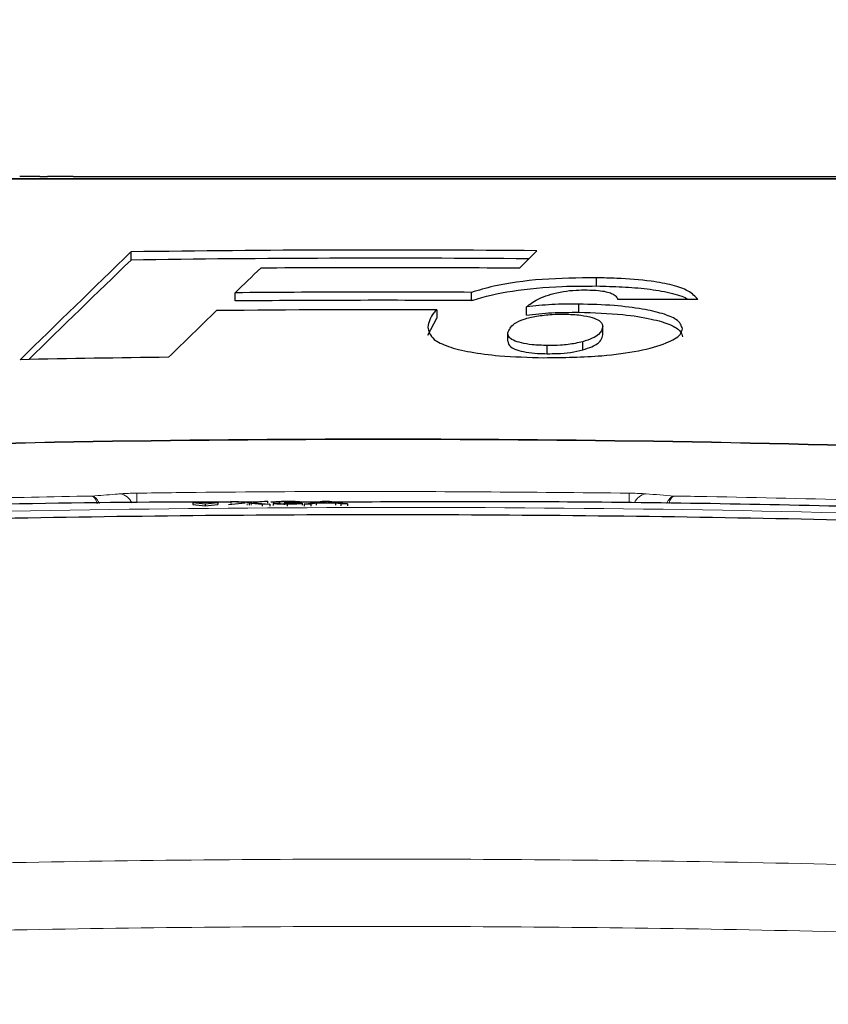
# Paper-space layout 'Blatt3' of a CAD drawing. Header units: millimetres. Extents: x 5 to 418, y 2 to 292.
# Tile 28 of 43: x 201 to 229, y 226 to 259. Entities that reach past the tile are written whole.
import ezdxf

# ---------------------------------------------------------------- set-up
doc = ezdxf.new("R2010")
doc.units = ezdxf.units.MM
doc.layers.add('SLD-0', color=7, linetype='Continuous')
doc.styles.add('SLDTEXTSTYLE1', font='TXT', dxfattribs={"width": 0.605})
doc.dimstyles.new('SLDDIMSTYLE6', dxfattribs={"dimtxt": 3.5, "dimasz": 3.302, "dimexe": 0, "dimexo": 0.0625, "dimgap": 0.875, "dimtad": 1, "dimlfac": 1.5, "dimrnd": 1e-09, "dimzin": 12, "dimdsep": 46, "dimtxsty": 'SLDTEXTSTYLE1', "dimsah": 1, "dimcen": 0.09, "dimadec": 0, "dimazin": 3, "dimtfac": 1, "dimtofl": 0, "dimtmove": 0, "dimatfit": 3, "dimfxl": 1, "dimfrac": 2, "dimtolj": 1, "dimtzin": 12, "dimarcsym": 0})

# ---------------------------------------------------------------- blocks, each defined once
blk = doc.blocks.new('_D_13')
at = {"layer": 'SLD-0', "color": 7}
for p, q in [((137.961, 136.665), (137.961, 269.457)), ((327.961, 136.665), (327.961, 269.457)), ((137.961, 268.457), (327.961, 268.457))]:
    blk.add_line(p, q, dxfattribs=at)
for points in [[(137.961, 268.457), (141.263, 267.949), (141.263, 268.965)], [(327.961, 268.457), (324.659, 268.965), (324.659, 267.949)]]:
    blk.add_solid(points, dxfattribs=at)
at = {"layer": 'SLD-0', "color": 7, "insert": (228.95, 272.969), "char_height": 3.5, "attachment_point": 1, "style": 'SLDTEXTSTYLE1'}
blk.add_mtext('285', dxfattribs=at)

psp = doc.layouts.new('Blatt3')

# ---------------------------------------------------------------- linework, layer by layer
at = {"color": 7, "linetype": 'Continuous', "lineweight": 25}
for p, q in [((202.0443, 253.9979), (201.8563, 253.9979)), ((202.0443, 253.9979), (202.2939, 253.9979)), ((202.2939, 253.9979), (202.3108, 253.9979)), ((202.4988, 253.9979), (202.3108, 253.9979)), ((202.6067, 253.9979), (202.4988, 253.9979)), ((202.9528, 253.9979), (202.6067, 253.9979)), ((203.1725, 253.9979), (202.9528, 253.9979)), ((203.1725, 253.9979), (221.2939, 253.9979)), ((221.2939, 253.9979), (221.9606, 253.9979)), ((221.9606, 253.9979), (233.9606, 253.9979)), ((205.1235, 251.1819), (205.1235, 251.458)), ((218.2298, 250.9053), (218.8174, 251.496)), ((220.829, 250.3058), (220.829, 250.5819)), ((216.6108, 249.8151), (216.6108, 250.0912)), ((208.6357, 249.8016), (208.6357, 250.0777)), ((215.4422, 249.5004), (215.4422, 249.2243)), ((218.4672, 249.3259), (218.4672, 249.602)), ((220.234, 249.4195), (220.234, 249.6956)), ((215.1419, 248.6426), (215.4422, 249.2243)), ((221.0393, 248.659), (221.0393, 248.9351)), ((217.8342, 248.4456), (217.8342, 248.7216)), ((220.3642, 248.1517), (220.3642, 248.4278)), ((219.1663, 248.0218), (219.1663, 248.2979)), ((208.0516, 243.0059), (207.2048, 243.0018)), ((207.2048, 243.0018), (207.2052, 242.9352)), ((207.2048, 243.0018), (207.6285, 242.9551)), ((207.2052, 242.9352), (207.6288, 242.8886)), ((207.6285, 242.9551), (208.0516, 243.0059)), ((207.6285, 242.9551), (207.6288, 242.8886)), ((207.6288, 242.8886), (208.0519, 242.9394)), ((208.0516, 243.0059), (208.0519, 242.9394)), ((208.4144, 242.9346), (208.9808, 242.9922)), ((208.4925, 243.0369), (208.753, 243.0381)), ((208.9808, 242.9922), (208.4925, 243.0369)), ((208.4925, 243.0369), (208.4929, 242.9703)), ((209.3343, 243.014), (208.695, 243.014)), ((208.753, 243.0381), (209.0207, 243.0136)), ((209.113, 242.9801), (209.1133, 242.9153)), ((209.5493, 242.9401), (209.176, 242.9743)), ((209.2003, 243.0145), (209.4668, 243.0416)), ((209.731, 243.0429), (209.2431, 242.9933)), ((209.2431, 242.9933), (209.8101, 242.9414)), ((209.4668, 243.0416), (209.731, 243.0429)), ((209.8101, 242.9414), (209.5493, 242.9401)), ((209.5493, 242.9401), (209.5496, 242.8761)), ((209.731, 243.0429), (209.7313, 242.9788)), ((209.8101, 242.9414), (209.8104, 242.8776)), ((210.1384, 243.014), (209.8461, 243.014)), ((209.9187, 242.9693), (210.1153, 242.9716)), ((209.9187, 242.9693), (209.919, 242.9057)), ((210.1347, 243.0174), (209.9381, 243.0178)), ((209.9381, 243.0178), (209.9384, 242.9696)), ((210.1347, 243.0174), (210.135, 242.9538)), ((210.2903, 242.9921), (210.3105, 243.0039)), ((210.2903, 242.9921), (210.2906, 242.9286)), ((210.3959, 242.9429), (210.3962, 242.8795)), ((210.4174, 242.9941), (210.4176, 242.962)), ((211.508, 243.014), (210.6801, 243.014)), ((210.9016, 242.9774), (210.9019, 242.9138)), ((210.9672, 242.947), (211.5754, 243.0519)), ((211.1966, 242.9482), (210.9672, 242.947)), ((210.9672, 242.947), (210.9675, 242.8833)), ((211.3709, 242.9804), (211.1966, 242.9482)), ((211.1966, 242.9482), (211.1969, 242.8842)), ((212.0245, 242.9836), (211.3709, 242.9804)), ((211.3709, 242.9804), (211.3712, 242.9163)), ((211.5928, 243.0214), (211.436, 242.9924)), ((211.436, 242.9924), (211.9594, 242.995)), ((211.5754, 243.0519), (211.8193, 243.0531)), ((211.5928, 243.0214), (211.5929, 242.9932)), ((211.6974, 243.0407), (211.6977, 242.9937)), ((211.9594, 242.995), (211.8103, 243.021)), ((211.8193, 243.0531), (212.4286, 242.9542)), ((212.1992, 242.953), (212.0245, 242.9836)), ((212.0245, 242.9836), (212.0249, 242.9182)), ((212.4286, 242.9542), (212.1992, 242.953)), ((212.1992, 242.953), (212.1995, 242.8872)), ((212.4286, 242.9542), (212.4289, 242.8877))]:
    psp.add_line(p, q, dxfattribs=at)
at = {"color": 7, "linetype": 'Continuous', "lineweight": 18}
for p, q in [((209.0408, 242.9727), (209.0411, 242.9078)), ((209.176, 242.9743), (209.1763, 242.9097)), ((211.8103, 243.021), (211.8104, 242.9943))]:
    psp.add_line(p, q, dxfattribs=at)
at = {"color": 7, "linetype": 'Continuous', "lineweight": 25}
for radius, start, end in [(597.5873, 89.5023721, 90.8153575), (597.3112, 89.5285622, 90.8157344), (596.9919, 89.5582727, 90.3960032), (596.1674, 89.7132603, 90.4797227), (595.8913, 89.7131275, 90.4799449), (595.572, 89.8253963, 90.5400746), (594.0147, 90.6986516, 91.1812514), (591.1958, 87.9778569, 92.0221431)]:
    psp.add_arc((213.6272, -346.0688), radius, start, end, dxfattribs=at)
at = {"color": 7, "linetype": 'Continuous', "lineweight": 18}
for centre, radius, start, end in [((213.6272, -346.0688), 591.2173, 87.9780764, 92.0219236), ((204.678, 242.7926), 0.5079, 22.82149, 81.49025), ((-156.1532, 237.9087), 361.513, 0.805761, 0.857318), ((580.439, 237.9527), 358.5439, 179.142601, 179.193969), ((222.576, 242.7936), 0.5069, 98.47488, 156.81143)]:
    psp.add_arc(centre, radius, start, end, dxfattribs=at)
at = {"color": 7, "linetype": 'Continuous', "lineweight": 25}
for centre, major_axis, ratio, start_param, end_param in [((6751.3309, -346.0688), (6847.5678, 0), 0.297415, 2.8438126, 2.8456808), ((6748.3511, -346.0688), (6844.4467, 0), 0.297415, 2.8438145, 2.8455388), ((6413.115, -346.0688), (6507.2259, 0), 0.3038865, 2.8349167, 2.8353575), ((223.2519, -346.0688), (596.0002, 0), 0.9998696, 1.569131, 1.5736483), ((6862.8451, -346.0688), (6956.4722, 0), 0.293914, 2.8460316, 2.8468367)]:
    psp.add_ellipse(centre, major_axis=major_axis, ratio=ratio, start_param=start_param, end_param=end_param, dxfattribs=at)
at = {"color": 7, "linetype": 'Continuous', "lineweight": 18}
for points, knots in [([(234.3267, 253.9081), (230.906, 253.9082), (224.0648, 253.9084), (216.0183, 253.9085), (209.0953, 253.9085), (203.2927, 253.9084), (197.5156, 253.9083), (194.0687, 253.9081), (192.9278, 253.9081)], [0, 0, 0, 0, 0.2486467, 0.497289, 0.5811431, 0.7490357, 0.9169292, 1, 1, 1, 1]), ([(193.0683, 242.9438), (193.5125, 242.959), (195.7335, 243.0349), (199.3134, 243.1367), (202.4497, 243.1955), (203.8085, 243.221)], [0, 0, 0, 0, 0.1241023, 0.6205161, 1, 1, 1, 1]), ([(203.8085, 243.221), (204.07, 243.2416), (204.3849, 243.2664), (204.6999, 243.2908), (204.7532, 243.295)], [0, 0, 0, 0, 0.8306218, 1, 1, 1, 1]), ([(203.9772, 242.9578), (203.9705, 242.9847), (203.946, 243.0817), (203.8944, 243.1639), (203.8469, 243.2072), (203.8221, 243.2178), (203.8127, 243.2202), (203.809, 243.2209), (203.8085, 243.221)], [0, 0, 0, 0, 0.1649557, 0.5964045, 0.8482373, 0.9407179, 0.9918619, 1, 1, 1, 1]), ([(204.0478, 242.9593), (204.0381, 242.9866), (204.0038, 243.0838), (203.9305, 243.1655), (203.8631, 243.2079), (203.8279, 243.218), (203.8145, 243.2203), (203.8092, 243.2209), (203.8085, 243.221)], [0, 0, 0, 0, 0.1675815, 0.5976741, 0.8487101, 0.9409035, 0.9918856, 1, 1, 1, 1]), ([(204.7532, 243.295), (204.8229, 243.2996), (204.9624, 243.3088), (205.1706, 243.3154), (205.2897, 243.3174), (205.3193, 243.3179)], [0, 0, 0, 0, 0.42897125, 0.85810667, 1, 1, 1, 1]), ([(205.3193, 243.3179), (205.7637, 243.3238), (207.9857, 243.3534), (213.5245, 243.397), (218.6187, 243.3491), (221.9352, 243.3179)], [0, 0, 0, 0, 0.08024224, 0.40121429, 1, 1, 1, 1]), ([(221.9352, 243.3179), (222.0249, 243.316), (222.2043, 243.3124), (222.3921, 243.3029), (222.4794, 243.2966), (222.5013, 243.295)], [0, 0, 0, 0, 0.4282329, 0.8563378, 1, 1, 1, 1]), ([(222.5013, 243.295), (222.815, 243.2705), (223.1299, 243.246), (223.4448, 243.2211), (223.446, 243.221)], [0, 0, 0, 0, 0.996046, 1, 1, 1, 1]), ([(223.446, 243.221), (223.4453, 243.2209), (223.4431, 243.2207), (223.4374, 243.2199), (223.4237, 243.2174), (223.3872, 243.2063), (223.318, 243.1595), (223.247, 243.0777), (223.2158, 242.9868), (223.2087, 242.9661)], [0, 0, 0, 0, 0.00821908, 0.02514552, 0.064063, 0.16414318, 0.43997425, 0.87225547, 1, 1, 1, 1]), ([(223.446, 243.221), (223.4455, 243.2209), (223.444, 243.2206), (223.44, 243.2198), (223.4304, 243.2171), (223.4047, 243.2056), (223.3559, 243.1579), (223.3058, 243.0756), (223.2837, 242.985), (223.2787, 242.9648)], [0, 0, 0, 0, 0.0082457, 0.025233, 0.0642844, 0.1647081, 0.4415059, 0.8752911, 1, 1, 1, 1]), ([(223.446, 243.221), (223.8167, 243.2146), (225.9649, 243.1774), (229.5453, 243.0959), (232.7542, 242.9907), (234.1861, 242.9438)], [0, 0, 0, 0, 0.1035199, 0.5999338, 1, 1, 1, 1]), ([(175.0748, 241.6952), (175.9622, 241.7465), (180.3994, 242.0027), (191.9479, 242.54), (209.7336, 242.9288), (231.0096, 242.747), (245.1484, 242.0446), (252.1797, 241.6952)], [0, 0, 0, 0, 0.03456624, 0.17283554, 0.44954959, 0.72626364, 1, 1, 1, 1]), ([(154.4413, 228.3393), (162.2939, 228.9621), (174.7069, 229.9466), (191.7192, 230.6566), (205.439, 230.9719), (219.1629, 230.9983), (232.8843, 230.7442), (246.5977, 230.2068), (255.7308, 229.6597), (260.2939, 229.3387), (260.2939, 229.3387)], [0, 0, 0, 0, 0.2229873, 0.3524885, 0.4819898, 0.611491, 0.7409922, 0.870496, 0.9999996, 1, 1, 1, 1]), ([(260.132, 227.073), (255.5828, 227.3656), (246.4844, 227.9507), (232.8174, 228.4702), (219.1439, 228.7278), (205.4674, 228.7003), (191.7951, 228.3864), (174.8418, 227.6788), (162.4719, 226.6976), (154.6466, 226.0769)], [0, 0, 0, 0, 0.1295027, 0.2590054, 0.3885077, 0.51801, 0.6475123, 0.7770145, 1, 1, 1, 1])]:
    psp.add_open_spline(points, degree=3, knots=knots, dxfattribs=at)
at = {"color": 7, "linetype": 'Continuous', "lineweight": 25}
for points, knots in [([(192.95, 253.9312), (196.3969, 253.9312), (203.3049, 253.9312), (213.6873, 253.9312), (224.0462, 253.9312), (230.8804, 253.9312), (234.3045, 253.9312)], [0, 0, 0, 0, 0.25082221, 0.50268195, 0.75083429, 1, 1, 1, 1]), ([(201.6415, 253.9979), (201.6101, 253.9979), (201.5472, 253.9979), (201.462, 253.9979), (201.3721, 253.9979), (201.3694, 253.9979), (201.3674, 253.9979)], [0, 0, 0, 0, 0.1872728, 0.3743615, 0.56054, 1, 1, 1, 1]), ([(201.8563, 253.9979), (201.856, 253.9979), (201.8554, 253.9979), (201.8169, 253.9979), (201.731, 253.9979), (201.6714, 253.9979), (201.6415, 253.9979)], [0, 0, 0, 0, 0.2816799, 0.5597852, 0.7795872, 1, 1, 1, 1]), ([(220.829, 250.5819), (220.2063, 250.5759), (218.955, 250.5638), (217.5041, 250.3536), (216.8527, 250.1622), (216.6108, 250.0912)], [0, 0, 0, 0, 0.3837768, 0.7711572, 1, 1, 1, 1]), ([(224.2444, 249.8529), (224.1605, 249.9529), (224.0142, 250.1275), (223.4217, 250.3414), (222.5919, 250.4929), (221.6858, 250.5641), (221.0579, 250.5772), (220.829, 250.5819)], [0, 0, 0, 0, 0.24289802, 0.42374784, 0.60456653, 0.85585116, 1, 1, 1, 1]), ([(216.6108, 249.8151), (216.6293, 249.8211), (217.0181, 249.9467), (217.9364, 250.1624), (219.4552, 250.3037), (220.4427, 250.3052), (220.829, 250.3058)], [0, 0, 0, 0, 0.0185648, 0.3888439, 0.7609073, 1, 1, 1, 1]), ([(219.4908, 250.0791), (219.5633, 250.0939), (219.7573, 250.1335), (220.1088, 250.171), (220.3896, 250.1727), (220.5125, 250.1734)], [0, 0, 0, 0, 0.251222, 0.6721781, 1, 1, 1, 1]), ([(220.5125, 250.1734), (220.6431, 250.1695), (220.8711, 250.1627), (221.1596, 250.1173), (221.3783, 250.05), (221.501, 249.9568), (221.5349, 249.8869), (221.5521, 249.8513)], [0, 0, 0, 0, 0.2181803, 0.3806491, 0.5437188, 0.7674666, 1, 1, 1, 1]), ([(220.829, 250.3058), (221.1196, 250.2989), (221.6991, 250.285), (222.563, 250.2163), (223.3238, 250.0853), (223.7929, 249.9508), (223.8998, 249.8639), (223.9136, 249.8527)], [0, 0, 0, 0, 0.237619, 0.473903, 0.7180087, 0.9635523, 1, 1, 1, 1]), ([(218.4672, 249.602), (218.5794, 249.6871), (218.7501, 249.8165), (219.1081, 249.9769), (219.362, 250.0447), (219.4908, 250.0791)], [0, 0, 0, 0, 0.4861531, 0.7393125, 1, 1, 1, 1]), ([(215.4422, 249.5004), (215.4083, 249.4679), (215.2109, 249.2789), (215.1731, 249.0819), (215.1419, 248.9187)], [0, 0, 0, 0, 0.1717276, 1, 1, 1, 1]), ([(220.234, 249.6956), (220.081, 249.6958), (219.7748, 249.6963), (219.1693, 249.6754), (218.7476, 249.6313), (218.4672, 249.602)], [0, 0, 0, 0, 0.2505674, 0.5016458, 1, 1, 1, 1]), ([(218.4672, 249.3259), (218.6059, 249.3416), (218.8835, 249.3729), (219.4698, 249.4152), (219.9288, 249.4178), (220.234, 249.4195)], [0, 0, 0, 0, 0.250567, 0.5016468, 1, 1, 1, 1]), ([(223.7316, 248.8627), (223.6957, 248.9692), (223.6339, 249.1523), (223.0802, 249.3811), (222.3545, 249.5429), (221.3863, 249.6644), (220.6379, 249.6847), (220.234, 249.6956)], [0, 0, 0, 0, 0.2335403, 0.4017202, 0.5694332, 0.7676612, 1, 1, 1, 1]), ([(220.234, 249.4195), (220.739, 249.4037), (221.6141, 249.3764), (222.6682, 249.2103), (223.3539, 249.0118), (223.6889, 248.794), (223.7186, 248.65), (223.7316, 248.5866)], [0, 0, 0, 0, 0.2894623, 0.5015356, 0.6800704, 0.8591323, 1, 1, 1, 1]), ([(217.8342, 248.7216), (217.8801, 248.829), (217.9512, 248.9951), (218.3406, 249.1885), (218.7931, 249.2945), (219.2772, 249.3509), (219.6091, 249.3553), (219.7492, 249.3572)], [0, 0, 0, 0, 0.355806, 0.5506997, 0.7156312, 0.8799478, 1, 1, 1, 1]), ([(219.7492, 249.3572), (219.9394, 249.3494), (220.2921, 249.335), (220.7027, 249.2479), (220.9661, 249.1288), (221.0332, 249.0199), (221.0381, 248.9514), (221.0393, 248.9351)], [0, 0, 0, 0, 0.2466372, 0.4576364, 0.6531619, 0.9172678, 1, 1, 1, 1]), ([(215.1419, 248.9187), (215.1681, 248.7778), (215.211, 248.547), (215.7851, 248.2562), (216.5642, 248.0664), (217.6747, 247.9247), (218.5414, 247.9008), (219.0481, 247.8868)], [0, 0, 0, 0, 0.2577792, 0.422516, 0.5870403, 0.7585544, 1, 1, 1, 1]), ([(219.0481, 247.8868), (219.7163, 247.8962), (220.8618, 247.9122), (222.2998, 248.1053), (223.1964, 248.3614), (223.674, 248.6278), (223.7157, 248.7979), (223.7316, 248.8627)], [0, 0, 0, 0, 0.29230134, 0.50114496, 0.71000445, 0.88956995, 1, 1, 1, 1]), ([(221.0393, 248.9351), (221.0169, 248.8438), (220.9831, 248.7064), (220.7047, 248.5362), (220.4795, 248.4645), (220.3642, 248.4278)], [0, 0, 0, 0, 0.4920825, 0.7400991, 1, 1, 1, 1]), ([(219.1663, 248.2979), (218.9937, 248.3037), (218.6779, 248.3144), (218.2803, 248.3818), (217.986, 248.4781), (217.8522, 248.5983), (217.8399, 248.6827), (217.8342, 248.7216)], [0, 0, 0, 0, 0.2189956, 0.4008855, 0.5829924, 0.8075343, 1, 1, 1, 1]), ([(217.8342, 248.4456), (217.8482, 248.3796), (217.87, 248.2768), (218.1189, 248.149), (218.4429, 248.0736), (218.8094, 248.0304), (219.0581, 248.0245), (219.1663, 248.0218)], [0, 0, 0, 0, 0.3223428, 0.5021898, 0.6826516, 0.8619535, 1, 1, 1, 1]), ([(220.3642, 248.4278), (220.2841, 248.408), (220.0706, 248.3552), (219.6557, 248.3029), (219.3165, 248.2995), (219.1663, 248.2979)], [0, 0, 0, 0, 0.250543, 0.6680458, 1, 1, 1, 1]), ([(220.3642, 248.1517), (220.4733, 248.1862), (220.7686, 248.2796), (221.0036, 248.4576), (221.0283, 248.5969), (221.0393, 248.659)], [0, 0, 0, 0, 0.2451775, 0.6633258, 1, 1, 1, 1]), ([(219.1663, 248.0218), (219.2795, 248.0226), (219.5517, 248.0243), (219.9853, 248.0633), (220.233, 248.1211), (220.3642, 248.1517)], [0, 0, 0, 0, 0.250996, 0.6033006, 1, 1, 1, 1]), ([(208.4926, 243.0141), (207.8708, 243.0149), (202.5666, 243.0216), (197.2643, 242.8592), (192.5835, 242.7159)], [0, 0, 0, 0, 0.1172367, 1, 1, 1, 1]), ([(209.0207, 243.0136), (209.0379, 243.012), (209.0619, 243.0097), (209.0914, 243.0066), (209.0973, 243.0051), (209.1003, 243.0043)], [0, 0, 0, 0, 0.5612769, 0.7817626, 1, 1, 1, 1]), ([(209.1003, 243.0043), (209.1189, 243.0062), (209.1523, 243.0096), (209.1856, 243.013), (209.2003, 243.0145)], [0, 0, 0, 0, 0.5599999, 1, 1, 1, 1]), ([(209.176, 242.9743), (209.1642, 242.9754), (209.1431, 242.9773), (209.1222, 242.9792), (209.113, 242.9801)], [0, 0, 0, 0, 0.5599998, 1, 1, 1, 1]), ([(210.3959, 242.9429), (210.329, 242.943), (210.1955, 242.9432), (210.0404, 242.95), (209.945, 242.9592), (209.9275, 242.9659), (209.9187, 242.9693)], [0, 0, 0, 0, 0.2799105, 0.5592491, 0.7794763, 1, 1, 1, 1]), ([(209.9381, 243.0178), (209.9532, 243.0218), (209.9834, 243.0299), (210.0989, 243.0393), (210.2421, 243.0447), (210.3383, 243.0456), (210.3864, 243.0461)], [0, 0, 0, 0, 0.2802532, 0.5595228, 0.7795924, 1, 1, 1, 1]), ([(210.1153, 242.9716), (210.1254, 242.969), (210.1455, 242.9639), (210.2099, 242.9576), (210.3062, 242.9547), (210.3706, 242.9547), (210.4029, 242.9547)], [0, 0, 0, 0, 0.2808811, 0.5600727, 0.7796532, 1, 1, 1, 1]), ([(210.3926, 243.0344), (210.3565, 243.034), (210.2842, 243.0332), (210.1994, 243.0287), (210.1526, 243.023), (210.1407, 243.0193), (210.1347, 243.0174)], [0, 0, 0, 0, 0.2800014, 0.5591308, 0.7793201, 1, 1, 1, 1]), ([(210.4174, 242.9941), (210.3933, 242.9938), (210.3503, 242.9934), (210.3086, 242.9925), (210.2903, 242.9921)], [0, 0, 0, 0, 0.5597721, 1, 1, 1, 1]), ([(210.3105, 243.0039), (210.3157, 243.0039), (210.3251, 243.0039), (210.3346, 243.0039), (210.3387, 243.0039)], [0, 0, 0, 0, 0.5600031, 1, 1, 1, 1]), ([(210.3387, 243.0039), (210.3776, 243.0043), (210.4553, 243.0052), (210.5555, 243.0089), (210.6191, 243.0147), (210.6238, 243.0189), (210.6262, 243.0209)], [0, 0, 0, 0, 0.2806803, 0.5609514, 0.7800568, 1, 1, 1, 1]), ([(210.3864, 243.0461), (210.4473, 243.046), (210.5689, 243.0458), (210.7166, 243.0402), (210.8059, 243.0318), (210.8171, 243.0255), (210.8227, 243.0223)], [0, 0, 0, 0, 0.2801842, 0.55985531, 0.77999994, 1, 1, 1, 1]), ([(210.6262, 243.0209), (210.6223, 243.0232), (210.6147, 243.0276), (210.5499, 243.0322), (210.4718, 243.0344), (210.4191, 243.0344), (210.3926, 243.0344)], [0, 0, 0, 0, 0.27946, 0.5589523, 0.7792553, 1, 1, 1, 1]), ([(210.9016, 242.9774), (210.8927, 242.9725), (210.8748, 242.9627), (210.7353, 242.9514), (210.568, 242.9446), (210.4533, 242.9435), (210.3959, 242.9429)], [0, 0, 0, 0, 0.2794007, 0.5590642, 0.7793783, 1, 1, 1, 1]), ([(210.4029, 242.9547), (210.4482, 242.9552), (210.5389, 242.9562), (210.64, 242.9623), (210.697, 242.9694), (210.7023, 242.9741), (210.705, 242.9765)], [0, 0, 0, 0, 0.2798831, 0.5589932, 0.779319, 1, 1, 1, 1]), ([(210.705, 242.9765), (210.7006, 242.9793), (210.6919, 242.9849), (210.6145, 242.9909), (210.5176, 242.9941), (210.4508, 242.9941), (210.4174, 242.9941)], [0, 0, 0, 0, 0.2797467, 0.5591709, 0.7794436, 1, 1, 1, 1]), ([(210.8227, 243.0223), (210.8193, 243.0199), (210.8123, 243.015), (210.7458, 243.0069), (210.6637, 243.0033), (210.6137, 243.0011)], [0, 0, 0, 0, 0.2804963, 0.5610033, 1, 1, 1, 1]), ([(210.6137, 243.0011), (210.6599, 243.0003), (210.7524, 242.9987), (210.8469, 242.9924), (210.8953, 242.9849), (210.8995, 242.9799), (210.9016, 242.9774)], [0, 0, 0, 0, 0.2798072, 0.5591854, 0.7794082, 1, 1, 1, 1]), ([(211.6974, 243.0407), (211.6828, 243.037), (211.6568, 243.0304), (211.6123, 243.0242), (211.5928, 243.0214)], [0, 0, 0, 0, 0.55991459, 1, 1, 1, 1]), ([(211.8103, 243.021), (211.7891, 243.0247), (211.7514, 243.0313), (211.7139, 243.0379), (211.6974, 243.0407)], [0, 0, 0, 0, 0.5600021, 1, 1, 1, 1]), ([(234.6709, 242.7159), (234.4488, 242.7229), (233.3383, 242.758), (228.6734, 242.8909), (221.3023, 243.0494), (214.819, 243.025), (211.8914, 243.0139)], [0, 0, 0, 0, 0.0292618, 0.1463091, 0.6145126, 1, 1, 1, 1]), ([(252.8153, 241.4388), (248.8747, 241.6498), (240.3772, 242.1047), (227.3089, 242.4908), (213.6217, 242.6351), (199.9372, 242.4896), (186.8743, 242.1029), (178.3797, 241.6483), (174.4392, 241.4374)], [0, 0, 0, 0, 0.1509637, 0.3255339, 0.5001042, 0.674574, 0.8490439, 1, 1, 1, 1])]:
    psp.add_open_spline(points, degree=3, knots=knots, dxfattribs=at)

# ---------------------------------------------------------------- dimensions: what is measured, and where the dimension line sits
at = {"layer": 'SLD-0', "color": 7}
dim = psp.add_linear_dim(base=(327.9606, 268.4573), p1=(137.9606, 136.6645), p2=(327.9606, 136.6645), dimstyle='SLDDIMSTYLE6', dxfattribs=at)
dim.commit()
dim.dimension.update_dxf_attribs({"geometry": '_D_13', "text_midpoint": (232.9606, 268.4573), "dimtype": 160})

doc.saveas('drawing.dxf')
